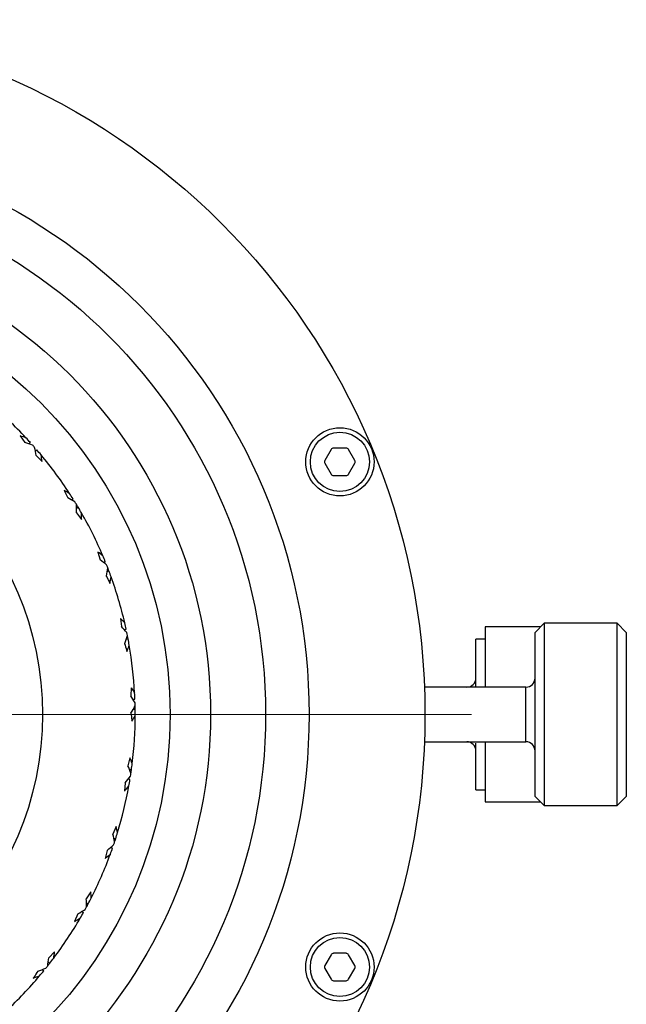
# Model space of a CAD drawing. Header units: inches. Extents: x 1.2 to 31.5, y 0.3 to 21.7.
# Tile 20 of 20: x 30.2 to 31.5, y 10.3 to 12.5. Entities that reach past the tile are written whole.
import ezdxf

# ---------------------------------------------------------------- set-up
doc = ezdxf.new("R2010")
doc.units = ezdxf.units.IN
doc.header["$MEASUREMENT"] = 0

# ---------------------------------------------------------------- blocks, each defined once
blk = doc.blocks.new('SW_CENTERMARKSYMBOL_1')
at = {"color": 0, "linetype": 'Continuous', "lineweight": 18}
blk.add_line((0.2, 0), (1.6, 0), dxfattribs=at)

msp = doc.modelspace()

# ---------------------------------------------------------------- linework, layer by layer
at = {"color": 7, "linetype": 'Continuous', "lineweight": 25}
for p, q in [((30.2149, 11.5732), (30.2254, 11.5589)), ((30.2337, 11.5562), (30.2369, 11.5591)), ((30.8859, 11.5438), (30.8723, 11.5202)), ((30.9183, 11.5468), (30.891, 11.5468)), ((30.9371, 11.5202), (30.9234, 11.5438)), ((30.2478, 11.5403), (30.251, 11.5431)), ((30.2496, 11.5307), (30.2625, 11.5184)), ((30.8723, 11.5143), (30.8859, 11.4907)), ((30.9234, 11.4907), (30.9371, 11.5143)), ((30.891, 11.4877), (30.9183, 11.4877)), ((30.3098, 11.4552), (30.3176, 11.4394)), ((30.3254, 11.4353), (30.329, 11.4375)), ((30.3365, 11.4171), (30.3401, 11.4193)), ((30.3366, 11.4074), (30.3471, 11.393)), ((30.3827, 11.3226), (30.3877, 11.3056)), ((30.3946, 11.3002), (30.3986, 11.3018)), ((30.4024, 11.2804), (30.4064, 11.2819)), ((30.4316, 11.1793), (30.4335, 11.1617)), ((31.3374, 11.1609), (31.2178, 11.1609)), ((31.2178, 11.1609), (31.2178, 11.031)), ((31.3452, 11.1688), (31.3256, 11.1491)), ((31.5027, 11.1688), (31.3452, 11.1688)), ((31.3452, 11.1688), (31.3452, 10.862)), ((31.5224, 11.1491), (31.5027, 11.1688)), ((31.5027, 10.7751), (31.5027, 11.1688)), ((30.4394, 11.1552), (30.4436, 11.156)), ((31.3256, 10.873), (31.3256, 11.1491)), ((31.5224, 11.1491), (31.5224, 10.7948)), ((30.4436, 11.1343), (30.4478, 11.1351)), ((31.2178, 11.1347), (31.1981, 11.1347)), ((31.1981, 11.031), (31.1981, 11.1347)), ((30.4547, 11.0297), (30.4536, 11.012)), ((31.3059, 11.031), (31.087, 11.031)), ((31.3059, 10.939), (31.3059, 11.031)), ((30.4583, 11.0046), (30.4625, 11.0047)), ((30.4588, 10.9833), (30.4631, 10.9834)), ((31.3059, 10.9129), (31.3059, 10.939)), ((31.0867, 10.907), (31.0868, 10.907)), ((31.087, 10.9129), (31.3059, 10.9129)), ((31.1981, 10.8092), (31.1981, 10.9102)), ((31.2178, 10.9129), (31.2178, 10.9003)), ((31.2178, 10.9003), (31.2178, 10.783)), ((30.4516, 10.8783), (30.4474, 10.8611)), ((31.3256, 10.7948), (31.3256, 10.873)), ((30.4549, 10.8523), (30.4507, 10.853)), ((31.3452, 10.862), (31.3452, 10.7751)), ((30.4414, 10.8244), (30.4402, 10.8066)), ((30.4518, 10.8313), (30.4475, 10.8319)), ((31.1981, 10.8092), (31.2178, 10.8092)), ((31.2178, 10.783), (31.3374, 10.783)), ((31.3256, 10.7948), (31.3452, 10.7751)), ((31.5027, 10.7751), (31.5224, 10.7948)), ((31.3452, 10.7751), (31.5027, 10.7751)), ((30.4222, 10.7298), (30.4151, 10.7136)), ((30.4169, 10.705), (30.421, 10.7036)), ((30.4028, 10.6785), (30.3985, 10.6612)), ((30.4102, 10.6848), (30.4142, 10.6834)), ((30.3675, 10.5886), (30.3577, 10.5739)), ((30.3478, 10.5464), (30.3516, 10.5444)), ((30.358, 10.5651), (30.3618, 10.5631)), ((30.3394, 10.5415), (30.3323, 10.5252)), ((30.2891, 10.4591), (30.2769, 10.4463)), ((30.8859, 10.4532), (30.8723, 10.4296)), ((30.9183, 10.4562), (30.891, 10.4562)), ((30.9371, 10.4296), (30.9234, 10.4532)), ((30.2624, 10.421), (30.2657, 10.4183)), ((30.2757, 10.4376), (30.279, 10.435)), ((30.8723, 10.4237), (30.8859, 10.4001)), ((30.9234, 10.4001), (30.9371, 10.4237)), ((30.891, 10.3971), (30.9183, 10.3971))]:
    msp.add_line(p, q, dxfattribs=at)
for centre, radius in [((29.5882, 10.9719), 1.5), ((29.5882, 10.9719), 1.25), ((29.5882, 10.9719), 1.1562), ((29.5882, 10.9719), 0.95), ((29.5882, 10.9719), 0.675), ((30.9047, 11.5173), 0.0736), ((30.9047, 11.5173), 0.0638), ((30.9047, 10.4266), 0.0736), ((30.9047, 10.4266), 0.0638)]:
    msp.add_circle(centre, radius, dxfattribs=at)
at = {"color": 7, "linetype": 'Continuous'}
msp.add_circle((29.5882, 10.9719), 1.0376, dxfattribs=at)
at = {"color": 7, "linetype": 'Continuous', "lineweight": 25}
for centre, radius, start, end in [((29.5882, 10.9719), 0.875, 43.0556, 49.8368), ((29.5882, 10.9719), 0.875, 42.1429, 43.0556), ((29.5882, 10.9719), 0.875, 41.2329, 41.6586), ((30.891, 11.5409), 0.00591, 90, 150), ((30.9183, 11.5409), 0.00591, 30, 90), ((29.5882, 10.9719), 0.875, 39.8368, 40.7485), ((29.5882, 10.9719), 0.875, 33.0556, 39.8368), ((30.8774, 11.5173), 0.00591, 150, 210), ((30.932, 11.5173), 0.00591, 330, 30), ((30.891, 11.4937), 0.00591, 210, 270), ((30.9183, 11.4937), 0.00591, 270, 330), ((29.5882, 10.9719), 0.875, 32.1429, 33.0556), ((29.5882, 10.9719), 0.875, 31.2329, 31.6586), ((29.5882, 10.9719), 0.875, 30.7485, 31.2329), ((29.5882, 10.9719), 0.875, 29.8368, 30.7485), ((29.5882, 10.9719), 0.875, 23.0556, 29.8368), ((29.5882, 10.9719), 0.875, 22.1429, 23.0556), ((29.5882, 10.9719), 0.875, 21.2329, 21.6586), ((29.5882, 10.9719), 0.875, 20.7485, 21.2329), ((29.5882, 10.9719), 0.875, 19.8368, 20.7485), ((29.5882, 10.9719), 0.875, 13.0556, 19.8368), ((29.5882, 10.9719), 0.875, 12.1429, 13.0556), ((29.5882, 10.9719), 0.875, 11.2329, 11.6586), ((29.5882, 10.9719), 0.875, 10.7485, 11.2329), ((29.5882, 10.9719), 0.875, 9.8368, 10.7485), ((29.5882, 10.9719), 0.875, 3.0556, 9.8368), ((31.1784, 11.0507), 0.0197, 270, 0), ((31.3059, 11.0507), 0.0197, 270, 0), ((29.5882, 10.9719), 0.875, 2.1429, 3.0556), ((29.5882, 10.9719), 0.875, 1.2329, 1.6586), ((29.5882, 10.9719), 0.875, 0.7485, 1.2329), ((29.5882, 10.9719), 0.875, 359.8368, 0.7485), ((29.5882, 10.9719), 0.875, 353.0556, 359.8368), ((31.1784, 10.8932), 0.0197, 0, 90), ((31.3059, 10.8932), 0.0197, 0, 90), ((29.5882, 10.9719), 0.875, 352.1429, 353.0556), ((29.5882, 10.9719), 0.875, 351.2329, 351.6586), ((29.5882, 10.9719), 0.875, 351.6586, 352.1429), ((29.5882, 10.9719), 0.875, 349.8368, 350.7485), ((29.5882, 10.9719), 0.875, 343.0556, 349.8368), ((29.5882, 10.9719), 0.875, 342.1429, 343.0556), ((29.5882, 10.9719), 0.875, 341.2329, 341.6586), ((29.5882, 10.9719), 0.875, 341.6586, 342.1429), ((29.5882, 10.9719), 0.875, 339.8368, 340.7485), ((29.5882, 10.9719), 0.875, 333.0556, 339.8368), ((29.5882, 10.9719), 0.875, 332.1429, 333.0556), ((29.5882, 10.9719), 0.875, 329.8368, 330.7485), ((29.5882, 10.9719), 0.875, 331.2329, 331.6586), ((29.5882, 10.9719), 0.875, 331.6586, 332.1429), ((29.5882, 10.9719), 0.875, 323.0556, 329.8368), ((29.5882, 10.9719), 0.875, 322.1429, 323.0556), ((30.891, 10.4502), 0.00591, 90, 150), ((30.9183, 10.4502), 0.00591, 30, 90), ((29.5882, 10.9719), 0.875, 319.8368, 320.7485), ((29.5882, 10.9719), 0.875, 321.2329, 321.6586), ((29.5882, 10.9719), 0.875, 321.6586, 322.1429), ((30.8774, 10.4266), 0.00591, 150, 210), ((30.932, 10.4266), 0.00591, 330, 30), ((29.5882, 10.9719), 0.875, 313.0556, 319.8368), ((30.891, 10.403), 0.00591, 210, 270), ((30.9183, 10.403), 0.00591, 270, 330)]:
    msp.add_arc(centre, radius, start, end, dxfattribs=at)
for centre, major_axis, start_param, end_param in [((30.1319, 10.2309), (-0.8881, 1.2103), 5.461786, 5.47147), ((30.1244, 10.2411), (-0.8758, 1.1935), 5.443684, 5.456556), ((28.9355, 11.5963), (1.0659, -1.0197), 0.830498, 0.844102), ((28.9263, 11.6051), (1.0809, -1.0341), 0.815417, 0.825948), ((29.995, 10.1477), (-0.6644, 1.3461), 5.461786, 5.47147), ((29.9894, 10.1591), (-0.6552, 1.3275), 5.443684, 5.456556), ((29.0538, 11.7002), (-0.8727, 1.1893), 3.972091, 3.985694), ((29.0463, 11.7105), (-0.885, 1.2061), 3.95701, 3.967541), ((29.8457, 10.0896), (-0.4206, 1.441), 5.461786, 5.47147), ((29.8421, 10.1018), (-0.4147, 1.4211), 5.443684, 5.456556), ((29.1884, 11.7819), (-0.6529, 1.3228), 3.972091, 3.985694), ((29.1827, 11.7933), (-0.6621, 1.3414), 3.95701, 3.967541), ((29.6885, 10.0583), (-0.1639, 1.4922), 5.461786, 5.47147), ((29.6872, 10.0709), (-0.1617, 1.4715), 5.443684, 5.456556), ((29.3351, 11.839), (-0.4133, 1.4161), 3.972091, 3.985694), ((29.3315, 11.8512), (-0.4191, 1.436), 3.95701, 3.967541), ((29.5284, 10.0547), (0.0977, 1.498), 5.461786, 5.47147), ((29.5292, 10.0674), (0.0963, 1.4772), 5.443684, 5.456556), ((29.4895, 11.8698), (-0.1611, 1.4663), 3.972091, 3.985694), ((29.4881, 11.8825), (-0.1634, 1.487), 3.95701, 3.967541), ((29.37, 10.079), (0.3563, 1.4583), 5.461786, 5.47147), ((29.373, 10.0914), (0.3514, 1.4381), 5.443684, 5.456556), ((29.6469, 11.8733), (0.096, 1.472), 3.972091, 3.985694), ((29.6477, 11.886), (0.0973, 1.4927), 3.95701, 3.967541), ((29.2182, 10.1305), (0.6041, 1.3742), 5.461786, 5.47147), ((29.2234, 10.1421), (0.5957, 1.3552), 5.443684, 5.456556), ((29.8025, 11.8494), (0.3501, 1.433), 3.972091, 3.985694), ((29.8056, 11.8618), (0.3551, 1.4532), 3.95701, 3.967541), ((29.0777, 10.2075), (0.8336, 1.2484), 5.461786, 5.47147), ((29.0848, 10.2181), (0.822, 1.2312), 5.443684, 5.456556), ((29.9517, 11.7988), (0.5936, 1.3504), 3.972091, 3.985694), ((29.9568, 11.8105), (0.602, 1.3694), 3.95701, 3.967541), ((28.9615, 10.3169), (1.0233, 1.0697), 5.443684, 5.456556), ((28.9528, 10.3077), (1.0377, 1.0847), 5.461786, 5.47147), ((30.0897, 11.7232), (0.8191, 1.2268), 3.972091, 3.985694), ((30.0968, 11.7337), (0.8307, 1.2441), 3.95701, 3.967541)]:
    msp.add_ellipse(centre, major_axis=major_axis, ratio=0.790607, start_param=start_param, end_param=end_param, dxfattribs=at)
for points, knots in [([(30.4008, 11.2708), (30.403, 11.2663), (30.4057, 11.261), (30.4083, 11.2557), (30.4087, 11.2548)], [0, 0, 0, 0, 0.836153, 1, 1, 1, 1]), ([(30.4404, 11.1251), (30.4418, 11.1203), (30.4434, 11.1146), (30.4451, 11.1089), (30.4454, 11.108)], [0, 0, 0, 0, 0.836193, 1, 1, 1, 1]), ([(30.454, 10.9748), (30.4546, 10.9699), (30.4552, 10.9639), (30.4559, 10.958), (30.456, 10.9571)], [0, 0, 0, 0, 0.8362131, 1, 1, 1, 1]), ([(30.2533, 10.4176), (30.2505, 10.4134), (30.2472, 10.4085), (30.2439, 10.4035), (30.2434, 10.4027)], [0, 0, 0, 0, 0.836152, 1, 1, 1, 1])]:
    msp.add_open_spline(points, degree=3, knots=knots, dxfattribs=at)

# ---------------------------------------------------------------- block references
at = {"color": 7, "linetype": 'Continuous', "lineweight": 18}
msp.add_blockref('SW_CENTERMARKSYMBOL_1', (29.5882, 10.9719), dxfattribs=at)

doc.saveas('drawing.dxf')
